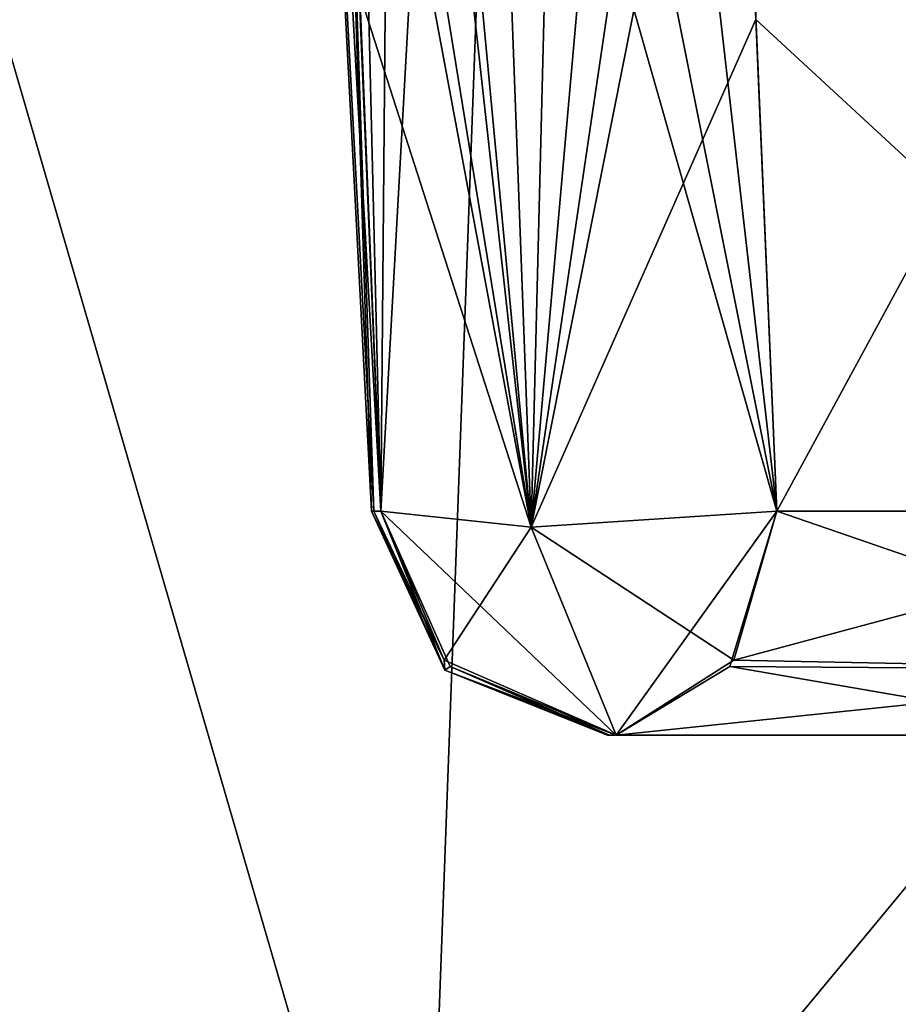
# Model space of a CAD drawing. Header units: inches. Extents: x -11.1 to 11.1, y -2.2 to 7.8.
# Tile 25 of 250: x -8.496 to -8.385, y -2.021 to -1.896. Entities that reach past the tile are written whole.
import ezdxf

# ---------------------------------------------------------------- set-up
doc = ezdxf.new("R2010")
doc.units = ezdxf.units.IN
doc.header["$LTSCALE"] = 93.866667
doc.header["$MEASUREMENT"] = 0
for name, color, linetype in [('15053', 7, 'CONTINUOUS'), ('15144', 7, 'CONTINUOUS'), ('15146', 7, 'CONTINUOUS'), ('15446', 7, 'CONTINUOUS'), ('15450', 7, 'CONTINUOUS'), ('15453', 7, 'CONTINUOUS'), ('15454', 7, 'CONTINUOUS'), ('15825', 7, 'CONTINUOUS'), ('15826', 7, 'CONTINUOUS'), ('15827', 7, 'CONTINUOUS'), ('15870', 7, 'CONTINUOUS'), ('15872', 7, 'CONTINUOUS'), ('15886', 7, 'CONTINUOUS'), ('15887', 7, 'CONTINUOUS'), ('15888', 7, 'CONTINUOUS'), ('15889', 7, 'CONTINUOUS'), ('15890', 7, 'CONTINUOUS')]:
    doc.layers.add(name, color=color, linetype=linetype)

msp = doc.modelspace()

# ---------------------------------------------------------------- linework, layer by layer
at = {"layer": '15053', "linetype": 'CONTINUOUS'}
for points in [[(-8.42153, -1.987, 3.675), (-8.42125, -1.987, 3.68896), (-8.42153, -1.987, -3.675), (-8.42153, -1.987, 3.675)], [(-8.42153, -1.987, -3.675), (-8.42125, -1.987, 3.68896), (-8.42125, -1.987, -3.68896), (-8.42153, -1.987, -3.675)], [(-8.42125, -1.987, 3.68896), (-8.42041, -1.987, 3.70289), (-8.42125, -1.987, -3.68896), (-8.42125, -1.987, 3.68896)], [(-8.42125, -1.987, -3.68896), (-8.42041, -1.987, 3.70289), (-8.42041, -1.987, -3.70289), (-8.42125, -1.987, -3.68896)], [(-8.35547, -1.987, 3.64259), (-8.35547, -1.987, -3.64259), (-8.42041, -1.987, -3.70289), (-8.35547, -1.987, 3.64259)], [(-8.42041, -1.987, 3.70289), (-8.35547, -1.987, 3.64259), (-8.42041, -1.987, -3.70289), (-8.42041, -1.987, 3.70289)]]:
    msp.add_3dface(points, dxfattribs=at)
at = {"layer": '15144', "linetype": 'CONTINUOUS'}
for points in [[(-8.59835, -2.08043, -3.675), (-8.57492, -1.63343, -3.675), (-8.4285, -1.63343, -4.0285), (-8.59835, -2.08043, -3.675)], [(-8.44506, -2.08043, -4.04506), (-8.59835, -2.08043, -3.675), (-8.4285, -1.63343, -4.0285), (-8.44506, -2.08043, -4.04506)], [(-8.075, -2.08043, -4.19835), (-8.44506, -2.08043, -4.04506), (-8.075, -1.63343, -4.17492), (-8.075, -2.08043, -4.19835)], [(-8.075, -1.63343, -4.17492), (-8.44506, -2.08043, -4.04506), (-8.4285, -1.63343, -4.0285), (-8.075, -1.63343, -4.17492)]]:
    msp.add_3dface(points, dxfattribs=at)
at = {"layer": '15146', "linetype": 'CONTINUOUS'}
for points in [[(-8.59835, -2.08043, 3.675), (-8.44506, -2.08043, 4.04506), (-8.57492, -1.63343, 3.675), (-8.59835, -2.08043, 3.675)], [(-8.57492, -1.63343, 3.675), (-8.44506, -2.08043, 4.04506), (-8.4285, -1.63343, 4.0285), (-8.57492, -1.63343, 3.675)], [(-8.44506, -2.08043, 4.04506), (-8.075, -2.08043, 4.19835), (-8.4285, -1.63343, 4.0285), (-8.44506, -2.08043, 4.04506)], [(-8.4285, -1.63343, 4.0285), (-8.075, -2.08043, 4.19835), (-8.075, -1.63343, 4.17492), (-8.4285, -1.63343, 4.0285)]]:
    msp.add_3dface(points, dxfattribs=at)
at = {"layer": '15446', "linetype": 'CONTINUOUS'}
for points in [[(-8.33051, -1.83043, 3.66946), (-8.33508, -1.95857, 3.66454), (-8.40535, -1.83043, 3.73896), (-8.33051, -1.83043, 3.66946)], [(-8.40535, -1.83043, 3.73896), (-8.33508, -1.95857, 3.66454), (-8.40268, -1.89616, 3.73177), (-8.40535, -1.83043, 3.73896)], [(-8.40268, -1.89616, 3.73177), (-8.33508, -1.95857, 3.66454), (-8.40002, -1.95857, 3.72484), (-8.40268, -1.89616, 3.73177)]]:
    msp.add_3dface(points, dxfattribs=at)
at = {"layer": '15450', "linetype": 'CONTINUOUS'}
for points in [[(-8.40002, -1.95857, -3.72484), (-8.33051, -1.83043, -3.66946), (-8.40282, -1.89265, -3.73216), (-8.40002, -1.95857, -3.72484)], [(-8.33508, -1.95857, -3.66454), (-8.33051, -1.83043, -3.66946), (-8.40002, -1.95857, -3.72484), (-8.33508, -1.95857, -3.66454)]]:
    msp.add_3dface(points, dxfattribs=at)
at = {"layer": '15453', "linetype": 'CONTINUOUS'}
for points in [[(-8.33508, -1.95857, -3.66454), (-8.40002, -1.95857, -3.72484), (-8.4055, -1.97749, -3.71895), (-8.33508, -1.95857, -3.66454)], [(-8.34142, -1.97876, -3.65772), (-8.33508, -1.95857, -3.66454), (-8.4055, -1.97749, -3.71895), (-8.34142, -1.97876, -3.65772)], [(-8.42041, -1.987, -3.70289), (-8.34142, -1.97876, -3.65772), (-8.4055, -1.97749, -3.71895), (-8.42041, -1.987, -3.70289)], [(-8.42041, -1.987, -3.70289), (-8.35547, -1.987, -3.64259), (-8.34142, -1.97876, -3.65772), (-8.42041, -1.987, -3.70289)]]:
    msp.add_3dface(points, dxfattribs=at)
at = {"layer": '15454', "linetype": 'CONTINUOUS'}
for points in [[(-8.40002, -1.95857, 3.72484), (-8.34142, -1.97876, 3.65772), (-8.40601, -1.97827, 3.71839), (-8.40002, -1.95857, 3.72484)], [(-8.40002, -1.95857, 3.72484), (-8.33508, -1.95857, 3.66454), (-8.34142, -1.97876, 3.65772), (-8.40002, -1.95857, 3.72484)], [(-8.35547, -1.987, 3.64259), (-8.42041, -1.987, 3.70289), (-8.40601, -1.97827, 3.71839), (-8.35547, -1.987, 3.64259)], [(-8.34142, -1.97876, 3.65772), (-8.35547, -1.987, 3.64259), (-8.40601, -1.97827, 3.71839), (-8.34142, -1.97876, 3.65772)]]:
    msp.add_3dface(points, dxfattribs=at)
at = {"layer": '15825', "linetype": 'CONTINUOUS'}
for points in [[(-8.46853, -1.63343, -3.675), (-8.45149, -1.95857, -3.675), (-8.45118, -1.95857, -3.69016), (-8.46853, -1.63343, -3.675)], [(-8.45302, -1.89265, -3.71322), (-8.46853, -1.63343, -3.675), (-8.45027, -1.95857, -3.7053), (-8.45302, -1.89265, -3.71322)], [(-8.45027, -1.95857, -3.7053), (-8.46853, -1.63343, -3.675), (-8.45118, -1.95857, -3.69016), (-8.45027, -1.95857, -3.7053)]]:
    msp.add_3dface(points, dxfattribs=at)
at = {"layer": '15826', "linetype": 'CONTINUOUS'}
for points in [[(-8.46853, -1.63343, 3.675), (-8.45149, -1.95857, 3.675), (-8.45149, -1.95857, -3.675), (-8.46853, -1.63343, 3.675)], [(-8.46853, -1.63343, -3.675), (-8.46853, -1.63343, 3.675), (-8.45149, -1.95857, -3.675), (-8.46853, -1.63343, -3.675)]]:
    msp.add_3dface(points, dxfattribs=at)
at = {"layer": '15827', "linetype": 'CONTINUOUS'}
for points in [[(-8.46853, -1.63343, 3.675), (-8.45549, -1.83043, 3.72057), (-8.45149, -1.95857, 3.675), (-8.46853, -1.63343, 3.675)], [(-8.45287, -1.89616, 3.7128), (-8.45027, -1.95857, 3.7053), (-8.45549, -1.83043, 3.72057), (-8.45287, -1.89616, 3.7128)], [(-8.45549, -1.83043, 3.72057), (-8.45027, -1.95857, 3.7053), (-8.45118, -1.95857, 3.69016), (-8.45549, -1.83043, 3.72057)], [(-8.45149, -1.95857, 3.675), (-8.45549, -1.83043, 3.72057), (-8.45118, -1.95857, 3.69016), (-8.45149, -1.95857, 3.675)]]:
    msp.add_3dface(points, dxfattribs=at)
at = {"layer": '15870', "linetype": 'CONTINUOUS'}
for points in [[(-8.45549, -1.83043, -3.72057), (-8.45302, -1.89265, -3.71322), (-8.4312, -1.96058, -3.73065), (-8.45549, -1.83043, -3.72057)], [(-8.45549, -1.83043, -3.72057), (-8.4312, -1.96058, -3.73065), (-8.45219, -1.83142, -3.73093), (-8.45549, -1.83043, -3.72057)], [(-8.45219, -1.83142, -3.73093), (-8.4312, -1.96058, -3.73065), (-8.4454, -1.83208, -3.73944), (-8.45219, -1.83142, -3.73093)], [(-8.42525, -1.83208, -3.74683), (-8.40002, -1.95857, -3.72484), (-8.41456, -1.83142, -3.74473), (-8.42525, -1.83208, -3.74683)], [(-8.40002, -1.95857, -3.72484), (-8.40282, -1.89265, -3.73216), (-8.41456, -1.83142, -3.74473), (-8.40002, -1.95857, -3.72484)], [(-8.4454, -1.83208, -3.73944), (-8.4312, -1.96058, -3.73065), (-8.436, -1.8323, -3.74499), (-8.4454, -1.83208, -3.73944)], [(-8.436, -1.8323, -3.74499), (-8.40002, -1.95857, -3.72484), (-8.42525, -1.83208, -3.74683), (-8.436, -1.8323, -3.74499)], [(-8.4312, -1.96058, -3.73065), (-8.40002, -1.95857, -3.72484), (-8.436, -1.8323, -3.74499), (-8.4312, -1.96058, -3.73065)], [(-8.45302, -1.89265, -3.71322), (-8.45027, -1.95857, -3.7053), (-8.4312, -1.96058, -3.73065), (-8.45302, -1.89265, -3.71322)]]:
    msp.add_3dface(points, dxfattribs=at)
at = {"layer": '15872', "linetype": 'CONTINUOUS'}
for points in [[(-8.45027, -1.95857, 3.7053), (-8.45287, -1.89616, 3.7128), (-8.45337, -1.8312, 3.72846), (-8.45027, -1.95857, 3.7053)], [(-8.44919, -1.8318, 3.73549), (-8.45027, -1.95857, 3.7053), (-8.45337, -1.8312, 3.72846), (-8.44919, -1.8318, 3.73549)], [(-8.40535, -1.83043, 3.73896), (-8.40268, -1.89616, 3.73177), (-8.4312, -1.96058, 3.73065), (-8.40535, -1.83043, 3.73896)], [(-8.41207, -1.8312, 3.74361), (-8.40535, -1.83043, 3.73896), (-8.4312, -1.96058, 3.73065), (-8.41207, -1.8312, 3.74361)], [(-8.41981, -1.8318, 3.74627), (-8.41207, -1.8312, 3.74361), (-8.4312, -1.96058, 3.73065), (-8.41981, -1.8318, 3.74627)], [(-8.44325, -1.83217, 3.74114), (-8.45027, -1.95857, 3.7053), (-8.44919, -1.8318, 3.73549), (-8.44325, -1.83217, 3.74114)], [(-8.45027, -1.95857, 3.7053), (-8.44325, -1.83217, 3.74114), (-8.4312, -1.96058, 3.73065), (-8.45027, -1.95857, 3.7053)], [(-8.44325, -1.83217, 3.74114), (-8.436, -1.8323, 3.74499), (-8.4312, -1.96058, 3.73065), (-8.44325, -1.83217, 3.74114)], [(-8.436, -1.8323, 3.74499), (-8.42799, -1.83217, 3.74674), (-8.4312, -1.96058, 3.73065), (-8.436, -1.8323, 3.74499)], [(-8.42799, -1.83217, 3.74674), (-8.41981, -1.8318, 3.74627), (-8.4312, -1.96058, 3.73065), (-8.42799, -1.83217, 3.74674)], [(-8.40268, -1.89616, 3.73177), (-8.40002, -1.95857, 3.72484), (-8.4312, -1.96058, 3.73065), (-8.40268, -1.89616, 3.73177)]]:
    msp.add_3dface(points, dxfattribs=at)
at = {"layer": '15886', "linetype": 'CONTINUOUS'}
for points in [[(-8.45027, -1.95857, -3.7053), (-8.42041, -1.987, -3.70289), (-8.4312, -1.96058, -3.73065), (-8.45027, -1.95857, -3.7053)], [(-8.42041, -1.987, -3.70289), (-8.45027, -1.95857, -3.7053), (-8.4415, -1.97827, -3.70459), (-8.42041, -1.987, -3.70289)], [(-8.40002, -1.95857, -3.72484), (-8.4312, -1.96058, -3.73065), (-8.4055, -1.97749, -3.71895), (-8.40002, -1.95857, -3.72484)], [(-8.4312, -1.96058, -3.73065), (-8.42041, -1.987, -3.70289), (-8.4055, -1.97749, -3.71895), (-8.4312, -1.96058, -3.73065)]]:
    msp.add_3dface(points, dxfattribs=at)
at = {"layer": '15887', "linetype": 'CONTINUOUS'}
for points in [[(-8.45118, -1.95857, -3.69016), (-8.45149, -1.95857, -3.675), (-8.44218, -1.97876, -3.675), (-8.45118, -1.95857, -3.69016)], [(-8.45027, -1.95857, -3.7053), (-8.45118, -1.95857, -3.69016), (-8.44218, -1.97876, -3.675), (-8.45027, -1.95857, -3.7053)], [(-8.45027, -1.95857, -3.7053), (-8.44218, -1.97876, -3.675), (-8.4415, -1.97827, -3.70459), (-8.45027, -1.95857, -3.7053)], [(-8.44218, -1.97876, -3.675), (-8.42153, -1.987, -3.675), (-8.4415, -1.97827, -3.70459), (-8.44218, -1.97876, -3.675)], [(-8.42153, -1.987, -3.675), (-8.42125, -1.987, -3.68896), (-8.4415, -1.97827, -3.70459), (-8.42153, -1.987, -3.675)], [(-8.42125, -1.987, -3.68896), (-8.42041, -1.987, -3.70289), (-8.4415, -1.97827, -3.70459), (-8.42125, -1.987, -3.68896)]]:
    msp.add_3dface(points, dxfattribs=at)
at = {"layer": '15888', "linetype": 'CONTINUOUS'}
for points in [[(-8.45149, -1.95857, -3.675), (-8.45149, -1.95857, 3.675), (-8.44218, -1.97876, 3.675), (-8.45149, -1.95857, -3.675)], [(-8.45149, -1.95857, -3.675), (-8.44218, -1.97876, 3.675), (-8.44218, -1.97876, -3.675), (-8.45149, -1.95857, -3.675)], [(-8.42153, -1.987, 3.675), (-8.42153, -1.987, -3.675), (-8.44218, -1.97876, -3.675), (-8.42153, -1.987, 3.675)], [(-8.44218, -1.97876, 3.675), (-8.42153, -1.987, 3.675), (-8.44218, -1.97876, -3.675), (-8.44218, -1.97876, 3.675)]]:
    msp.add_3dface(points, dxfattribs=at)
at = {"layer": '15889', "linetype": 'CONTINUOUS'}
for points in [[(-8.45149, -1.95857, 3.675), (-8.45118, -1.95857, 3.69016), (-8.44225, -1.97749, 3.70465), (-8.45149, -1.95857, 3.675)], [(-8.45149, -1.95857, 3.675), (-8.44225, -1.97749, 3.70465), (-8.44218, -1.97876, 3.675), (-8.45149, -1.95857, 3.675)], [(-8.45118, -1.95857, 3.69016), (-8.45027, -1.95857, 3.7053), (-8.44225, -1.97749, 3.70465), (-8.45118, -1.95857, 3.69016)], [(-8.44225, -1.97749, 3.70465), (-8.42041, -1.987, 3.70289), (-8.44218, -1.97876, 3.675), (-8.44225, -1.97749, 3.70465)], [(-8.42041, -1.987, 3.70289), (-8.42125, -1.987, 3.68896), (-8.44218, -1.97876, 3.675), (-8.42041, -1.987, 3.70289)], [(-8.42125, -1.987, 3.68896), (-8.42153, -1.987, 3.675), (-8.44218, -1.97876, 3.675), (-8.42125, -1.987, 3.68896)]]:
    msp.add_3dface(points, dxfattribs=at)
at = {"layer": '15890', "linetype": 'CONTINUOUS'}
for points in [[(-8.45027, -1.95857, 3.7053), (-8.4312, -1.96058, 3.73065), (-8.44225, -1.97749, 3.70465), (-8.45027, -1.95857, 3.7053)], [(-8.40002, -1.95857, 3.72484), (-8.42041, -1.987, 3.70289), (-8.4312, -1.96058, 3.73065), (-8.40002, -1.95857, 3.72484)], [(-8.42041, -1.987, 3.70289), (-8.40002, -1.95857, 3.72484), (-8.40601, -1.97827, 3.71839), (-8.42041, -1.987, 3.70289)], [(-8.4312, -1.96058, 3.73065), (-8.42041, -1.987, 3.70289), (-8.44225, -1.97749, 3.70465), (-8.4312, -1.96058, 3.73065)]]:
    msp.add_3dface(points, dxfattribs=at)

doc.saveas('drawing.dxf')
